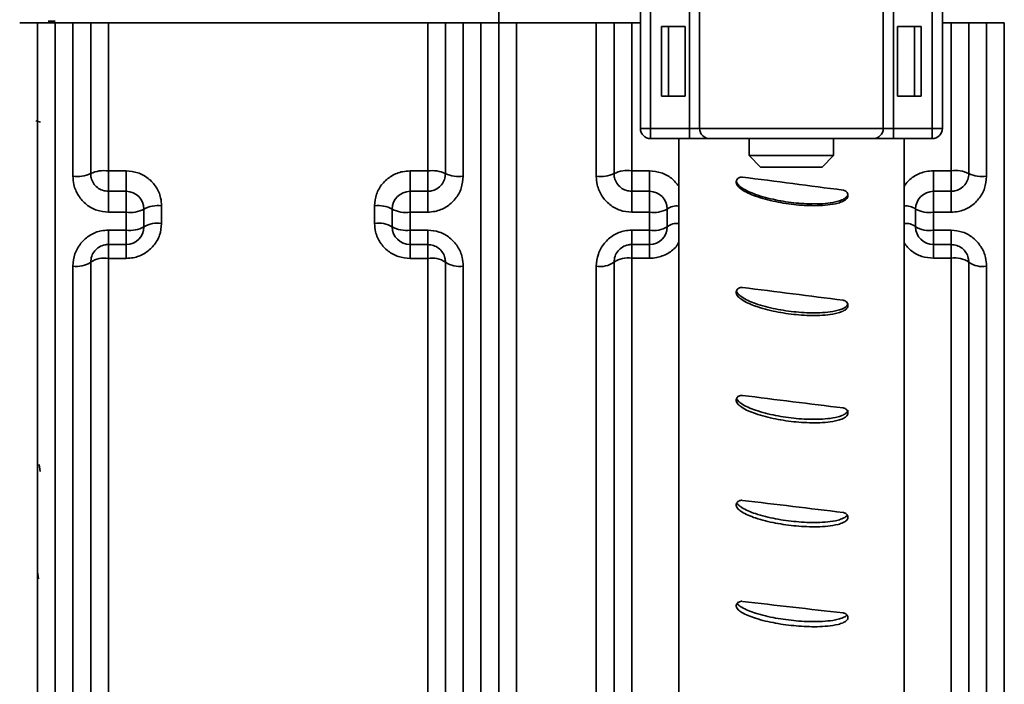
# Model space of a CAD drawing. Header units: millimetres. Extents: x 0 to 1118, y 0 to 864.
# Tile 26 of 96: x 599 to 627, y 233 to 252. Entities that reach past the tile are written whole.
import ezdxf

# ---------------------------------------------------------------- set-up
doc = ezdxf.new("R2010")
doc.units = ezdxf.units.MM

msp = doc.modelspace()

# ---------------------------------------------------------------- linework, layer by layer
at = {"color": 7, "linetype": 'Continuous', "lineweight": 35}
for p, q in [((616.92, 248.719), (616.92, 257.672)), ((617.206, 257.672), (617.206, 248.719)), ((618.3, 248.719), (618.3, 257.672)), ((618.586, 248.719), (618.586, 257.672)), ((623.764, 248.719), (623.764, 257.672)), ((624.049, 257.672), (624.049, 248.719)), ((625.143, 248.719), (625.143, 257.672)), ((625.429, 257.672), (625.429, 248.719)), ((612.925, 251.695), (612.925, 254.695)), ((599.925, 214.474), (599.925, 251.695)), ((600.223, 251.744), (600.425, 251.744)), ((600.425, 251.695), (600.425, 213.974)), ((600.425, 251.695), (600.925, 251.695)), ((600.925, 247.371), (600.925, 251.695)), ((601.425, 251.695), (601.425, 247.445)), ((601.925, 251.695), (601.925, 247.52)), ((601.925, 251.695), (610.925, 251.695)), ((610.925, 247.52), (610.925, 251.695)), ((611.425, 247.445), (611.425, 251.695)), ((611.925, 251.695), (611.925, 247.371)), ((611.925, 251.695), (612.425, 251.695)), ((612.425, 213.974), (612.425, 251.695)), ((612.925, 251.695), (612.925, 214.474)), ((613.425, 251.695), (613.425, 215.225)), ((615.675, 251.695), (613.425, 251.695)), ((615.675, 247.369), (615.675, 251.695)), ((616.175, 251.695), (616.175, 247.445)), ((616.675, 251.695), (616.675, 247.523)), ((616.675, 251.695), (616.92, 251.695)), ((625.429, 251.695), (625.675, 251.695)), ((625.675, 247.523), (625.675, 251.695)), ((626.175, 247.445), (626.175, 251.695)), ((626.675, 251.695), (626.675, 247.369)), ((626.675, 251.695), (627.175, 251.695)), ((627.175, 215.225), (627.175, 251.695)), ((617.516, 249.623), (617.516, 251.592)), ((617.516, 251.592), (617.706, 251.592)), ((617.706, 251.592), (617.706, 249.623)), ((618.182, 251.592), (617.706, 251.592)), ((618.182, 251.592), (618.182, 249.623)), ((624.643, 251.592), (624.167, 251.592)), ((624.167, 251.592), (624.167, 249.623)), ((624.643, 249.623), (624.643, 251.592)), ((624.643, 251.592), (624.833, 251.592)), ((624.833, 251.592), (624.833, 249.623)), ((617.706, 249.623), (617.516, 249.623)), ((618.182, 249.623), (617.706, 249.623)), ((624.643, 249.623), (624.167, 249.623)), ((624.833, 249.623), (624.643, 249.623)), ((600.015, 248.89), (599.882, 248.93)), ((617.206, 248.719), (616.92, 248.719)), ((617.206, 248.719), (618.3, 248.719)), ((617.206, 248.719), (617.206, 248.433)), ((618.586, 248.719), (618.3, 248.719)), ((618.3, 248.719), (618.3, 248.433)), ((618.586, 248.719), (623.764, 248.719)), ((624.049, 248.719), (623.764, 248.719)), ((624.049, 248.433), (624.049, 248.719)), ((624.049, 248.719), (625.143, 248.719)), ((625.429, 248.719), (625.143, 248.719)), ((625.143, 248.433), (625.143, 248.719)), ((618.3, 248.433), (617.206, 248.433)), ((618, 216.073), (618, 248.433)), ((618.3, 248.433), (618.871, 248.433)), ((623.478, 248.433), (618.871, 248.433)), ((619.984, 248.433), (619.984, 247.951)), ((622.365, 247.951), (622.365, 248.433)), ((623.478, 248.433), (624.049, 248.433)), ((625.143, 248.433), (624.049, 248.433)), ((624.35, 216.073), (624.35, 248.433)), ((619.984, 247.951), (620.305, 247.629)), ((619.984, 247.951), (622.365, 247.951)), ((622.044, 247.629), (622.365, 247.951)), ((622.044, 247.629), (620.305, 247.629)), ((601.925, 246.945), (601.925, 247.52)), ((601.925, 247.52), (602.425, 247.52)), ((602.425, 246.945), (602.425, 247.52)), ((610.425, 247.52), (610.425, 246.945)), ((610.425, 247.52), (610.925, 247.52)), ((610.925, 246.945), (610.925, 247.52)), ((616.675, 247.523), (616.675, 246.945)), ((616.675, 247.523), (617.175, 247.523)), ((617.175, 247.523), (617.175, 246.945)), ((625.175, 247.523), (625.175, 246.945)), ((625.175, 247.523), (625.675, 247.523)), ((625.675, 247.523), (625.675, 246.945)), ((601.925, 246.358), (601.925, 246.945)), ((601.925, 246.945), (602.425, 246.945)), ((602.425, 246.358), (602.425, 246.945)), ((610.425, 246.945), (610.925, 246.945)), ((610.425, 246.358), (610.425, 246.945)), ((610.925, 246.945), (610.925, 246.358)), ((616.675, 246.945), (616.675, 246.355)), ((616.675, 246.945), (617.175, 246.945)), ((617.175, 246.945), (617.175, 246.355)), ((622.768, 246.814), (622.768, 246.864)), ((625.175, 246.945), (625.175, 246.355)), ((625.175, 246.945), (625.675, 246.945)), ((625.675, 246.945), (625.675, 246.355)), ((602.925, 246.445), (602.925, 245.945)), ((603.425, 246.533), (603.425, 246.04)), ((609.425, 246.04), (609.425, 246.533)), ((609.925, 245.945), (609.925, 246.445)), ((617.675, 246.445), (617.675, 245.945)), ((624.675, 245.945), (624.675, 246.445)), ((602.425, 246.358), (601.925, 246.358)), ((602.425, 245.852), (602.425, 246.358)), ((610.425, 246.358), (610.425, 245.852)), ((610.925, 246.358), (610.425, 246.358)), ((617.175, 246.355), (616.675, 246.355)), ((617.175, 245.849), (617.175, 246.355)), ((625.175, 246.355), (625.175, 245.849)), ((625.675, 246.355), (625.175, 246.355)), ((601.925, 245.852), (602.425, 245.852)), ((601.925, 245.852), (601.925, 245.445)), ((602.425, 245.852), (602.425, 245.445)), ((610.425, 245.852), (610.925, 245.852)), ((610.425, 245.445), (610.425, 245.852)), ((610.925, 245.445), (610.925, 245.852)), ((616.675, 245.849), (617.175, 245.849)), ((616.675, 245.445), (616.675, 245.849)), ((617.175, 245.445), (617.175, 245.849)), ((625.175, 245.849), (625.675, 245.849)), ((625.175, 245.445), (625.175, 245.849)), ((625.675, 245.445), (625.675, 245.849)), ((602.425, 245.445), (601.925, 245.445)), ((601.925, 245.445), (601.925, 245.053)), ((602.425, 245.445), (602.425, 245.053)), ((610.925, 245.445), (610.425, 245.445)), ((610.425, 245.053), (610.425, 245.445)), ((610.925, 245.053), (610.925, 245.445)), ((617.175, 245.445), (616.675, 245.445)), ((616.675, 245.057), (616.675, 245.445)), ((617.175, 245.057), (617.175, 245.445)), ((625.675, 245.445), (625.175, 245.445)), ((625.175, 245.057), (625.175, 245.445)), ((625.675, 245.057), (625.675, 245.445)), ((601.925, 245.053), (601.925, 216.334)), ((602.425, 245.053), (601.925, 245.053)), ((610.925, 245.053), (610.425, 245.053)), ((610.925, 216.334), (610.925, 245.053)), ((616.675, 245.057), (616.675, 217.614)), ((617.175, 245.057), (616.675, 245.057)), ((625.675, 245.057), (625.175, 245.057)), ((625.675, 217.614), (625.675, 245.057)), ((600.925, 214.845), (600.925, 244.839)), ((601.425, 244.945), (601.425, 215.334)), ((611.425, 215.334), (611.425, 244.945)), ((611.925, 244.839), (611.925, 214.845)), ((615.675, 216.126), (615.675, 244.835)), ((616.175, 244.945), (616.175, 216.614)), ((626.175, 216.614), (626.175, 244.945)), ((626.675, 244.835), (626.675, 216.126)), ((622.768, 243.713), (622.768, 243.743)), ((622.768, 240.681), (622.768, 240.71)), ((599.998, 239.042), (599.976, 239.247)), ((622.768, 237.74), (622.768, 237.768)), ((599.953, 236.02), (599.931, 236.215)), ((622.768, 234.912), (622.768, 234.939))]:
    msp.add_line(p, q, dxfattribs=at)
for centre, radius, start, end in [((617.206, 248.719), 0.286, 180, 270), ((618.871, 248.719), 0.286, 180, 270), ((623.478, 248.719), 0.286, 270, 0), ((625.143, 248.719), 0.286, 270, 0), ((616.553, 246.66), 0.871, 81.9513, 115.7155), ((625.797, 246.66), 0.871, 64.2845, 98.0487), ((601.047, 248.269), 0.906, 262.2481, 294.6326), ((601.802, 246.633), 0.896, 82.1652, 114.9329), ((611.047, 246.633), 0.896, 65.0671, 97.8348), ((611.802, 248.269), 0.906, 245.3674, 277.7519), ((615.797, 248.241), 0.881, 262.0381, 295.3968), ((626.552, 248.241), 0.881, 244.6032, 277.9619), ((602.425, 246.445), 0.5, 0, 90), ((610.425, 246.445), 0.5, 90, 180), ((617.175, 246.445), 0.5, 0, 90), ((625.175, 246.445), 0.5, 90, 180), ((602.546, 247.141), 0.792, 261.1996, 298.5632), ((603.303, 245.759), 0.784, 81.1128, 118.9031), ((609.546, 245.759), 0.784, 61.0969, 98.8872), ((610.303, 247.141), 0.792, 241.4368, 278.8004), ((617.295, 247.117), 0.771, 260.9802, 299.4277), ((617.942, 246.087), 0.447, 82.6477, 126.8132), ((624.407, 246.087), 0.447, 53.1868, 97.3523), ((625.054, 247.117), 0.771, 240.5723, 279.0198), ((602.545, 246.59), 0.748, 260.7205, 300.4742), ((602.425, 245.945), 0.5, 270, 0), ((603.304, 245.309), 0.74, 80.6332, 120.8322), ((609.545, 245.309), 0.74, 59.1678, 99.3668), ((610.304, 246.59), 0.748, 239.5258, 279.2795), ((610.425, 245.945), 0.5, 180, 270), ((617.295, 246.568), 0.729, 260.5, 301.3844), ((617.175, 245.945), 0.5, 270, 0), ((617.944, 245.614), 0.427, 82.4658, 129.0723), ((624.406, 245.614), 0.427, 50.9277, 97.5342), ((625.054, 246.568), 0.729, 238.6156, 279.5), ((625.175, 245.945), 0.5, 180, 270), ((601.805, 244.393), 0.671, 79.7702, 124.5728), ((611.044, 244.393), 0.671, 55.4272, 100.2298), ((616.556, 244.413), 0.655, 79.5528, 125.5868), ((625.793, 244.413), 0.655, 54.4132, 100.4472), ((601.044, 245.506), 0.678, 259.8558, 304.1822), ((611.805, 245.506), 0.678, 235.8178, 280.1442), ((615.793, 245.486), 0.661, 259.6403, 305.1746), ((626.556, 245.486), 0.661, 234.8254, 280.3597)]:
    msp.add_arc(centre, radius, start, end, dxfattribs=at)
for major_axis, ratio, start_param, end_param in [((281.969, -36.598), 0.022046, 4.702322, 4.712407), ((281.968, -35.945), 0.032887, 4.703653, 4.713738), ((281.966, -35.036), 0.043509, 4.704866, 4.714952), ((281.964, -33.876), 0.053841, 4.705929, 4.716014), ((281.963, -32.471), 0.063809, 4.706808, 4.716893)]:
    msp.add_ellipse((623.437, 253.195), major_axis=major_axis, ratio=ratio, start_param=start_param, end_param=end_param, dxfattribs=at)
for points, knots in [([(599.425, 251.695), (599.438, 251.695), (599.486, 251.695), (599.589, 251.695), (599.724, 251.695), (599.843, 251.695), (599.913, 251.695), (599.921, 251.695), (599.925, 251.695)], [0, 0, 0, 0, 0.051223, 0.185197, 0.399668, 0.614134, 0.828715, 1, 1, 1, 1]), ([(600.425, 251.695), (600.374, 251.695), (600.268, 251.695), (600.12, 251.695), (600.003, 251.695), (599.935, 251.695), (599.928, 251.695), (599.925, 251.695)], [0, 0, 0, 0, 0.192786, 0.407226, 0.621751, 0.836422, 1, 1, 1, 1]), ([(601.425, 251.695), (601.425, 251.695), (601.424, 251.695), (601.4, 251.695), (601.313, 251.695), (601.182, 251.695), (601.045, 251.695), (600.957, 251.695), (600.925, 251.695)], [0, 0, 0, 0, 0.017652, 0.232557, 0.447452, 0.662242, 0.876879, 1, 1, 1, 1]), ([(601.425, 251.695), (601.425, 251.695), (601.428, 251.695), (601.469, 251.695), (601.569, 251.695), (601.693, 251.695), (601.815, 251.695), (601.887, 251.695), (601.925, 251.695)], [0, 0, 0, 0, 0.07931, 0.294094, 0.508844, 0.723468, 0.857777, 1, 1, 1, 1]), ([(610.925, 251.695), (610.927, 251.695), (610.964, 251.695), (611.057, 251.695), (611.196, 251.695), (611.322, 251.695), (611.408, 251.695), (611.419, 251.695), (611.425, 251.695)], [0, 0, 0, 0, 0.008293, 0.142364, 0.35691, 0.571451, 0.786101, 1, 1, 1, 1]), ([(611.925, 251.695), (611.871, 251.695), (611.762, 251.695), (611.613, 251.695), (611.498, 251.695), (611.434, 251.695), (611.427, 251.695), (611.425, 251.695)], [0, 0, 0, 0, 0.2039678, 0.4184213, 0.6329635, 0.8476535, 1, 1, 1, 1]), ([(612.925, 251.695), (612.925, 251.695), (612.924, 251.695), (612.905, 251.695), (612.821, 251.695), (612.693, 251.695), (612.553, 251.695), (612.461, 251.695), (612.425, 251.695)], [0, 0, 0, 0, 0.002707, 0.217625, 0.432541, 0.647357, 0.862022, 1, 1, 1, 1]), ([(612.925, 251.695), (612.929, 251.695), (612.938, 251.695), (613.005, 251.695), (613.104, 251.695), (613.231, 251.695), (613.351, 251.695), (613.416, 251.695), (613.425, 251.695)], [0, 0, 0, 0, 0.188067, 0.402917, 0.537588, 0.752062, 0.96654, 1, 1, 1, 1]), ([(616.175, 251.695), (616.175, 251.695), (616.174, 251.695), (616.154, 251.695), (616.07, 251.695), (615.941, 251.695), (615.801, 251.695), (615.71, 251.695), (615.675, 251.695)], [0, 0, 0, 0, 0.005183, 0.220114, 0.435041, 0.649861, 0.864519, 1, 1, 1, 1]), ([(616.175, 251.695), (616.175, 251.695), (616.178, 251.695), (616.219, 251.695), (616.32, 251.695), (616.444, 251.695), (616.566, 251.695), (616.638, 251.695), (616.675, 251.695)], [0, 0, 0, 0, 0.0812584, 0.2960565, 0.5108186, 0.7254452, 0.8597526, 1, 1, 1, 1]), ([(625.675, 251.695), (625.676, 251.695), (625.713, 251.695), (625.805, 251.695), (625.944, 251.695), (626.072, 251.695), (626.155, 251.695), (626.175, 251.695), (626.175, 251.695), (626.175, 251.695)], [0, 0, 0, 0, 0.0063237, 0.140378, 0.3549153, 0.5694482, 0.7840978, 0.998919, 1, 1, 1, 1]), ([(626.675, 251.695), (626.674, 251.695), (626.618, 251.695), (626.505, 251.695), (626.355, 251.695), (626.242, 251.695), (626.183, 251.695), (626.177, 251.695), (626.175, 251.695)], [0, 0, 0, 0, 0.001803, 0.21626, 0.430715, 0.645269, 0.859983, 1, 1, 1, 1]), ([(600.925, 247.371), (600.93, 247.292), (600.943, 247.1), (601.067, 246.815), (601.294, 246.562), (601.591, 246.391), (601.813, 246.369), (601.925, 246.358)], [0, 0, 0, 0, 0.1511, 0.367512, 0.580127, 0.790316, 1, 1, 1, 1]), ([(601.425, 247.445), (601.427, 247.406), (601.434, 247.311), (601.496, 247.171), (601.608, 247.046), (601.757, 246.962), (601.869, 246.951), (601.925, 246.945)], [0, 0, 0, 0, 0.152289, 0.370385, 0.583595, 0.792695, 1, 1, 1, 1]), ([(603.425, 246.533), (603.419, 246.61), (603.406, 246.797), (603.282, 247.076), (603.056, 247.322), (602.758, 247.488), (602.536, 247.51), (602.425, 247.52)], [0, 0, 0, 0, 0.149689, 0.3632747, 0.5753583, 0.787377, 1, 1, 1, 1]), ([(610.425, 247.52), (610.355, 247.516), (610.173, 247.505), (609.893, 247.391), (609.635, 247.169), (609.458, 246.87), (609.436, 246.646), (609.425, 246.533)], [0, 0, 0, 0, 0.1332909, 0.3481421, 0.5649885, 0.7828295, 1, 1, 1, 1]), ([(610.925, 246.945), (610.959, 246.947), (611.051, 246.953), (611.192, 247.011), (611.32, 247.125), (611.408, 247.275), (611.419, 247.389), (611.425, 247.445)], [0, 0, 0, 0, 0.129638, 0.341563, 0.558675, 0.778901, 1, 1, 1, 1]), ([(610.925, 246.358), (610.994, 246.363), (611.176, 246.374), (611.457, 246.491), (611.715, 246.721), (611.891, 247.026), (611.913, 247.256), (611.925, 247.371)], [0, 0, 0, 0, 0.1312018, 0.3448308, 0.5619112, 0.7806781, 1, 1, 1, 1]), ([(615.675, 247.369), (615.68, 247.289), (615.693, 247.097), (615.818, 246.811), (616.044, 246.559), (616.341, 246.388), (616.563, 246.366), (616.675, 246.355)], [0, 0, 0, 0, 0.15175, 0.36824, 0.580703, 0.790612, 1, 1, 1, 1]), ([(616.175, 247.445), (616.177, 247.406), (616.184, 247.311), (616.246, 247.171), (616.359, 247.046), (616.507, 246.962), (616.619, 246.951), (616.675, 246.945)], [0, 0, 0, 0, 0.153051, 0.371362, 0.584462, 0.793187, 1, 1, 1, 1]), ([(618, 247.087), (617.935, 247.167), (617.802, 247.332), (617.507, 247.49), (617.285, 247.512), (617.175, 247.523)], [0, 0, 0, 0, 0.316125, 0.657559, 1, 1, 1, 1]), ([(619.62, 247.223), (619.622, 247.232), (619.628, 247.257), (619.65, 247.295), (619.69, 247.329), (619.732, 247.346), (619.767, 247.35), (619.785, 247.348), (619.791, 247.348)], [0, 0, 0, 0, 0.116923, 0.336849, 0.556776, 0.776691, 0.914331, 1, 1, 1, 1]), ([(625.175, 247.523), (625.105, 247.519), (624.923, 247.508), (624.649, 247.392), (624.433, 247.231), (624.365, 247.102), (624.35, 247.072)], [0, 0, 0, 0, 0.210824, 0.552117, 0.896851, 1, 1, 1, 1]), ([(625.675, 246.945), (625.709, 246.947), (625.8, 246.953), (625.941, 247.011), (626.07, 247.125), (626.158, 247.275), (626.169, 247.388), (626.175, 247.445)], [0, 0, 0, 0, 0.128859, 0.340593, 0.557868, 0.778469, 1, 1, 1, 1]), ([(625.675, 246.355), (625.744, 246.36), (625.926, 246.371), (626.207, 246.488), (626.465, 246.717), (626.641, 247.024), (626.663, 247.253), (626.675, 247.369)], [0, 0, 0, 0, 0.130546, 0.344131, 0.56138, 0.780404, 1, 1, 1, 1]), ([(622.768, 246.814), (622.764, 246.799), (622.755, 246.766), (622.709, 246.712), (622.619, 246.656), (622.444, 246.595), (622.198, 246.555), (621.902, 246.538), (621.606, 246.542), (621.312, 246.563), (621.018, 246.6), (620.727, 246.651), (620.44, 246.719), (620.181, 246.799), (619.957, 246.89), (619.793, 246.978), (619.687, 247.064), (619.638, 247.131), (619.618, 247.181), (619.619, 247.211), (619.62, 247.223)], [0, 0, 0, 0, 0.0133911, 0.030481, 0.060486, 0.1050811, 0.1912025, 0.2770348, 0.3628152, 0.4485796, 0.5343392, 0.6201002, 0.70587, 0.7916667, 0.8557912, 0.9167778, 0.9536729, 0.9740886, 0.9893002, 1, 1, 1, 1]), ([(622.768, 246.864), (622.764, 246.849), (622.755, 246.815), (622.709, 246.762), (622.619, 246.706), (622.444, 246.645), (622.198, 246.604), (621.902, 246.587), (621.606, 246.592), (621.312, 246.613), (621.018, 246.65), (620.727, 246.701), (620.44, 246.769), (620.181, 246.848), (619.957, 246.939), (619.793, 247.028), (619.688, 247.114), (619.637, 247.179), (619.626, 247.216), (619.622, 247.231)], [0, 0, 0, 0, 0.013557, 0.030858, 0.061235, 0.106382, 0.193569, 0.280464, 0.367306, 0.454132, 0.540953, 0.627775, 0.714607, 0.801466, 0.866384, 0.928125, 0.965477, 0.986146, 1, 1, 1, 1]), ([(622.635, 246.978), (622.645, 246.976), (622.673, 246.971), (622.713, 246.949), (622.747, 246.91), (622.768, 246.863), (622.768, 246.83), (622.768, 246.814)], [0, 0, 0, 0, 0.135069, 0.355115, 0.575162, 0.795209, 1, 1, 1, 1]), ([(602.425, 245.053), (602.491, 245.057), (602.671, 245.068), (602.951, 245.179), (603.212, 245.402), (603.39, 245.701), (603.413, 245.927), (603.425, 246.04)], [0, 0, 0, 0, 0.127442, 0.342918, 0.561823, 0.781233, 1, 1, 1, 1]), ([(609.425, 246.04), (609.43, 245.961), (609.444, 245.771), (609.572, 245.492), (609.798, 245.249), (610.093, 245.085), (610.314, 245.064), (610.425, 245.053)], [0, 0, 0, 0, 0.1545035, 0.369268, 0.5802671, 0.7898099, 1, 1, 1, 1]), ([(601.925, 245.852), (601.857, 245.848), (601.677, 245.837), (601.397, 245.722), (601.136, 245.493), (600.958, 245.185), (600.936, 244.954), (600.925, 244.839)], [0, 0, 0, 0, 0.126932, 0.339358, 0.556905, 0.778213, 1, 1, 1, 1]), ([(611.925, 244.839), (611.919, 244.92), (611.905, 245.113), (611.78, 245.398), (611.554, 245.649), (611.258, 245.819), (611.035, 245.841), (610.925, 245.852)], [0, 0, 0, 0, 0.156343, 0.371871, 0.582988, 0.791747, 1, 1, 1, 1]), ([(616.675, 245.849), (616.608, 245.845), (616.428, 245.834), (616.148, 245.719), (615.886, 245.49), (615.709, 245.182), (615.686, 244.951), (615.675, 244.835)], [0, 0, 0, 0, 0.125971, 0.338262, 0.556006, 0.777757, 1, 1, 1, 1]), ([(626.675, 244.835), (626.669, 244.917), (626.655, 245.11), (626.529, 245.396), (626.303, 245.646), (626.007, 245.816), (625.785, 245.838), (625.675, 245.849)], [0, 0, 0, 0, 0.157362, 0.3729006, 0.5837618, 0.7921409, 1, 1, 1, 1]), ([(601.925, 245.445), (601.891, 245.443), (601.8, 245.438), (601.66, 245.38), (601.529, 245.267), (601.441, 245.115), (601.43, 245.002), (601.425, 244.945)], [0, 0, 0, 0, 0.124048, 0.3327, 0.549143, 0.772859, 1, 1, 1, 1]), ([(611.425, 244.945), (611.422, 244.985), (611.415, 245.08), (611.353, 245.22), (611.24, 245.344), (611.092, 245.429), (610.98, 245.44), (610.925, 245.445)], [0, 0, 0, 0, 0.160336, 0.379231, 0.590421, 0.796325, 1, 1, 1, 1]), ([(616.675, 245.445), (616.641, 245.443), (616.551, 245.438), (616.41, 245.381), (616.28, 245.267), (616.191, 245.115), (616.18, 245.002), (616.175, 244.945)], [0, 0, 0, 0, 0.122896, 0.331133, 0.547687, 0.772021, 1, 1, 1, 1]), ([(617.175, 245.057), (617.241, 245.061), (617.421, 245.071), (617.695, 245.184), (617.914, 245.346), (617.983, 245.477), (618, 245.508)], [0, 0, 0, 0, 0.2009, 0.543294, 0.891585, 1, 1, 1, 1]), ([(624.35, 245.49), (624.415, 245.41), (624.55, 245.246), (624.845, 245.089), (625.065, 245.068), (625.175, 245.057)], [0, 0, 0, 0, 0.322943, 0.66093, 1, 1, 1, 1]), ([(626.175, 244.945), (626.172, 244.985), (626.165, 245.08), (626.103, 245.221), (625.99, 245.344), (625.842, 245.429), (625.73, 245.44), (625.675, 245.445)], [0, 0, 0, 0, 0.161656, 0.380791, 0.591727, 0.797049, 1, 1, 1, 1]), ([(619.62, 244.114), (619.624, 244.13), (619.634, 244.163), (619.667, 244.202), (619.712, 244.229), (619.755, 244.239), (619.782, 244.237), (619.791, 244.237)], [0, 0, 0, 0, 0.2200897, 0.4401795, 0.6602653, 0.8803364, 1, 1, 1, 1]), ([(622.768, 243.713), (622.764, 243.698), (622.755, 243.665), (622.709, 243.612), (622.619, 243.557), (622.444, 243.497), (622.198, 243.458), (621.902, 243.441), (621.606, 243.446), (621.312, 243.467), (621.018, 243.502), (620.727, 243.553), (620.44, 243.619), (620.181, 243.697), (619.957, 243.787), (619.793, 243.874), (619.687, 243.958), (619.638, 244.024), (619.618, 244.073), (619.619, 244.102), (619.62, 244.114)], [0, 0, 0, 0, 0.013391, 0.030481, 0.060486, 0.105081, 0.191203, 0.277035, 0.362815, 0.44858, 0.534339, 0.6201, 0.70587, 0.791667, 0.855791, 0.916778, 0.953673, 0.974089, 0.9893, 1, 1, 1, 1]), ([(622.768, 243.787), (622.764, 243.772), (622.755, 243.739), (622.709, 243.687), (622.619, 243.631), (622.444, 243.572), (622.198, 243.532), (621.902, 243.516), (621.606, 243.52), (621.312, 243.541), (621.018, 243.577), (620.727, 243.627), (620.44, 243.693), (620.181, 243.771), (619.957, 243.861), (619.793, 243.948), (619.689, 244.033), (619.64, 244.092), (619.63, 244.124), (619.627, 244.134)], [0, 0, 0, 0, 0.013618, 0.030997, 0.061509, 0.106859, 0.194437, 0.281721, 0.368953, 0.456168, 0.543378, 0.63059, 0.717811, 0.805059, 0.870268, 0.932286, 0.969806, 0.990567, 1, 1, 1, 1]), ([(622.635, 243.874), (622.645, 243.872), (622.673, 243.867), (622.713, 243.845), (622.747, 243.807), (622.768, 243.761), (622.768, 243.728), (622.768, 243.713)], [0, 0, 0, 0, 0.135069, 0.355115, 0.575162, 0.795209, 1, 1, 1, 1]), ([(619.62, 241.072), (619.624, 241.087), (619.634, 241.119), (619.667, 241.158), (619.712, 241.184), (619.755, 241.194), (619.782, 241.192), (619.791, 241.191)], [0, 0, 0, 0, 0.22009, 0.44018, 0.660265, 0.880336, 1, 1, 1, 1]), ([(622.768, 240.681), (622.764, 240.666), (622.755, 240.634), (622.709, 240.583), (622.619, 240.529), (622.444, 240.471), (622.198, 240.433), (621.902, 240.416), (621.606, 240.421), (621.312, 240.441), (621.018, 240.476), (620.727, 240.525), (620.44, 240.59), (620.181, 240.666), (619.957, 240.753), (619.793, 240.837), (619.687, 240.92), (619.638, 240.983), (619.618, 241.032), (619.619, 241.06), (619.62, 241.072)], [0, 0, 0, 0, 0.0133911, 0.030481, 0.060486, 0.1050811, 0.1912025, 0.2770348, 0.3628152, 0.4485796, 0.5343392, 0.6201002, 0.70587, 0.7916667, 0.8557912, 0.9167778, 0.9536729, 0.9740886, 0.9893002, 1, 1, 1, 1]), ([(622.768, 240.779), (622.764, 240.764), (622.755, 240.732), (622.709, 240.681), (622.619, 240.627), (622.444, 240.569), (622.198, 240.531), (621.902, 240.514), (621.606, 240.519), (621.312, 240.539), (621.018, 240.574), (620.727, 240.623), (620.44, 240.687), (620.181, 240.764), (619.956, 240.85), (619.795, 240.936), (619.69, 241.013), (619.656, 241.061), (619.647, 241.075)], [0, 0, 0, 0, 0.013814, 0.031445, 0.062398, 0.108403, 0.197248, 0.285794, 0.374286, 0.462762, 0.551233, 0.639705, 0.728187, 0.816696, 0.882848, 0.945763, 0.983825, 1, 1, 1, 1]), ([(622.635, 240.837), (622.645, 240.835), (622.673, 240.83), (622.713, 240.809), (622.747, 240.772), (622.768, 240.727), (622.768, 240.696), (622.768, 240.681)], [0, 0, 0, 0, 0.135069, 0.355115, 0.575162, 0.795209, 1, 1, 1, 1]), ([(622.768, 237.74), (622.764, 237.726), (622.755, 237.695), (622.709, 237.646), (622.619, 237.594), (622.444, 237.538), (622.198, 237.501), (621.902, 237.485), (621.606, 237.489), (621.312, 237.509), (621.018, 237.542), (620.727, 237.59), (620.44, 237.652), (620.181, 237.725), (619.957, 237.809), (619.793, 237.891), (619.687, 237.971), (619.638, 238.032), (619.618, 238.079), (619.619, 238.106), (619.62, 238.118)], [0, 0, 0, 0, 0.0133911, 0.030481, 0.060486, 0.1050811, 0.1912025, 0.2770348, 0.3628152, 0.4485796, 0.5343392, 0.6201002, 0.70587, 0.7916667, 0.8557912, 0.9167778, 0.9536729, 0.9740886, 0.9893002, 1, 1, 1, 1]), ([(619.62, 238.118), (619.624, 238.133), (619.634, 238.164), (619.667, 238.201), (619.712, 238.226), (619.755, 238.236), (619.782, 238.234), (619.791, 238.233)], [0, 0, 0, 0, 0.22009, 0.44018, 0.660265, 0.880336, 1, 1, 1, 1]), ([(622.75, 237.817), (622.74, 237.804), (622.71, 237.765), (622.618, 237.716), (622.445, 237.658), (622.198, 237.622), (621.902, 237.606), (621.606, 237.61), (621.312, 237.63), (621.018, 237.663), (620.727, 237.711), (620.44, 237.773), (620.181, 237.847), (619.956, 237.93), (619.795, 238.013), (619.69, 238.087), (619.657, 238.133), (619.648, 238.146)], [0, 0, 0, 0, 0.015994, 0.047459, 0.094225, 0.184538, 0.274548, 0.364504, 0.454443, 0.544377, 0.634313, 0.724257, 0.81423, 0.881476, 0.945431, 0.984122, 1, 1, 1, 1]), ([(622.635, 237.891), (622.645, 237.89), (622.673, 237.885), (622.713, 237.864), (622.747, 237.828), (622.768, 237.785), (622.768, 237.755), (622.768, 237.74)], [0, 0, 0, 0, 0.135069, 0.355115, 0.575162, 0.795209, 1, 1, 1, 1]), ([(619.62, 235.274), (619.624, 235.289), (619.634, 235.318), (619.667, 235.354), (619.712, 235.378), (619.755, 235.387), (619.782, 235.386), (619.791, 235.385)], [0, 0, 0, 0, 0.22009, 0.44018, 0.660265, 0.880336, 1, 1, 1, 1]), ([(622.739, 235.001), (622.732, 234.993), (622.705, 234.96), (622.618, 234.917), (622.445, 234.862), (622.198, 234.827), (621.902, 234.812), (621.606, 234.816), (621.312, 234.834), (621.018, 234.867), (620.727, 234.912), (620.44, 234.972), (620.181, 235.042), (619.956, 235.122), (619.795, 235.202), (619.69, 235.272), (619.657, 235.316), (619.648, 235.329)], [0, 0, 0, 0, 0.010803, 0.042438, 0.089455, 0.180254, 0.270748, 0.361187, 0.45161, 0.542027, 0.632446, 0.722875, 0.813331, 0.880938, 0.945238, 0.984136, 1, 1, 1, 1]), ([(622.768, 234.912), (622.764, 234.899), (622.755, 234.869), (622.709, 234.822), (622.619, 234.773), (622.444, 234.719), (622.198, 234.683), (621.902, 234.668), (621.606, 234.672), (621.312, 234.691), (621.018, 234.723), (620.727, 234.769), (620.44, 234.828), (620.181, 234.899), (619.957, 234.979), (619.793, 235.057), (619.687, 235.133), (619.638, 235.193), (619.618, 235.237), (619.619, 235.263), (619.62, 235.274)], [0, 0, 0, 0, 0.013391, 0.030481, 0.060486, 0.105081, 0.191203, 0.277035, 0.362815, 0.44858, 0.534339, 0.6201, 0.70587, 0.791667, 0.855791, 0.916778, 0.953673, 0.974089, 0.9893, 1, 1, 1, 1]), ([(622.635, 235.057), (622.645, 235.056), (622.673, 235.051), (622.713, 235.031), (622.747, 234.997), (622.768, 234.956), (622.768, 234.926), (622.768, 234.912)], [0, 0, 0, 0, 0.135069, 0.355115, 0.575162, 0.795209, 1, 1, 1, 1])]:
    msp.add_open_spline(points, degree=3, knots=knots, dxfattribs=at)

doc.saveas('drawing.dxf')
